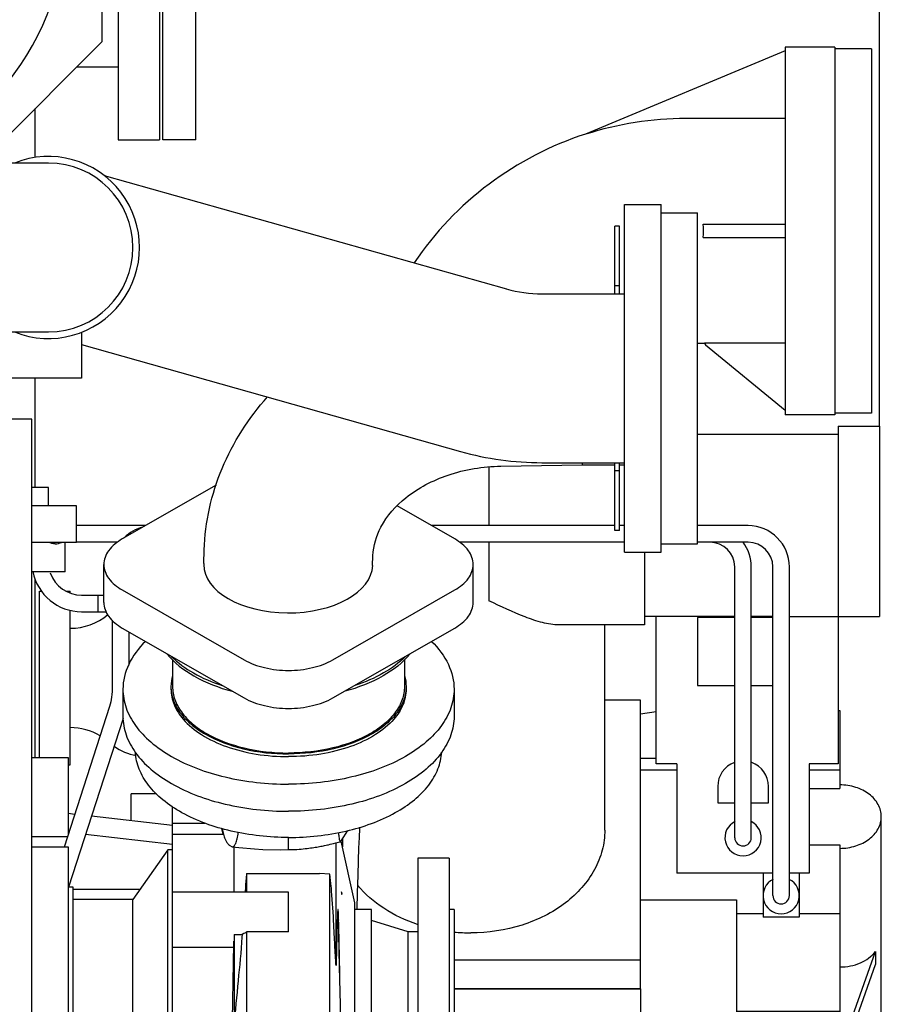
# Model space of a CAD drawing. Header units: millimetres. Extents: x 0 to 1189, y 0 to 841.
# Tile 56 of 85: x 1073 to 1099, y 263 to 292. Entities that reach past the tile are written whole.
import ezdxf
from ezdxf.enums import TextEntityAlignment as Align

# ---------------------------------------------------------------- set-up
doc = ezdxf.new("R2010")
doc.units = ezdxf.units.MM
doc.header["$LTSCALE"] = 65.395
doc.linetypes.add('PHANTOM', pattern=[0.8, 0.45, -0.05, 0.1, -0.05, 0.1, -0.05])
doc.layers.get('0').update_dxf_attribs({"linetype": 'CONTINUOUS'})
for name, color, linetype in [('1907_060000_TLKS_KGS_V_ABL517', 7, 'CONTINUOUS'), ('1907_061000_TLKS_KGS_V_ABL518', 7, 'CONTINUOUS'), ('1907_641000_07_SIMPLE1_T1_X_PBL563', 7, 'CONTINUOUS'), ('1907_641000_07_SIMPLE1_X_ABL562', 7, 'CONTINUOUS'), ('1907_644000_03_SIMPLE1_T1_X_PBL533', 7, 'CONTINUOUS'), ('1907_644000_03_SIMPLE1_T2_X_PBL577', 7, 'CONTINUOUS'), ('1907_644000_03_SIMPLE1_X_ABL532', 7, 'CONTINUOUS'), ('1907_765000_04_SIMPLE1_A_ABL581', 7, 'CONTINUOUS'), ('1907_765000_04_SIMPLE1_T1_A_PBL582', 7, 'CONTINUOUS'), ('1907_765000_04_SIMPLE1_T2_A_PBL583', 7, 'CONTINUOUS'), ('1907_833000_34_SIMPLE1_D#AF0_ABL488', 7, 'CONTINUOUS'), ('1907_833000_34_SIMPLE1_T3_D_PBL570', 7, 'CONTINUOUS'), ('1907_833000_34_SIMPLE1_T5_D_PBL579', 7, 'CONTINUOUS'), ('1907_833000_34_SIMPLE1_T6_D_PBL578', 7, 'CONTINUOUS'), ('1907_842000_17_SIMPLE1_H_ABL560', 7, 'CONTINUOUS'), ('1907_842000_17_SIMPLE1_T1_H_PBL561', 7, 'CONTINUOUS'), ('1907_842000_17_SIMPLE1_T2_H_PBL580', 7, 'CONTINUOUS'), ('1947_000000_TLKS_MARKETING_ABL472', 7, 'CONTINUOUS'), ('1947_030000_TLKS_V_ABL483', 7, 'CONTINUOUS'), ('1947_100000_TLKS_V_ABL494', 7, 'CONTINUOUS'), ('1947_151200_02_SIMPLE1_T1_X_PBL498', 7, 'CONTINUOUS'), ('1947_151200_02_SIMPLE1_X_ABL497', 7, 'CONTINUOUS'), ('1947_152000_03_SIMPLE1_T1_X_PBL496', 7, 'CONTINUOUS'), ('1947_152000_03_SIMPLE1_X_ABL495', 7, 'CONTINUOUS'), ('1947_200000_TLKS_V_ABL511', 7, 'CONTINUOUS'), ('1947_252000_04_SIMPLE1_C_ABL575', 7, 'CONTINUOUS'), ('1947_252000_04_SIMPLE1_T1_C_PBL576', 7, 'CONTINUOUS'), ('1947_800000_TLKS_V_ABL487', 7, 'CONTINUOUS'), ('top_7_VBL471', 7, 'CONTINUOUS')]:
    doc.layers.add(name, color=color, linetype=linetype)
doc.styles.get("Standard").update_dxf_attribs({"font": 'txt', "width": 0.6})
doc.dimstyles.new('DIMSTYLE_2', dxfattribs={"dimtxt": 3.5, "dimasz": 3.5, "dimexe": 1.8, "dimexo": 0, "dimgap": 0.875, "dimtad": 1, "dimdec": 0, "dimlfac": 20, "dimdsep": 46, "dimtxsty": 'Standard', "dimblk": '_FILLED', "dimblk1": '_FILLED', "dimblk2": '_FILLED', "dimcen": 0.09, "dimadec": 0, "dimazin": 0, "dimtp": 2, "dimtm": 2, "dimtfac": 1, "dimtdec": 0, "dimtofl": 0, "dimtmove": 0, "dimatfit": 3, "dimldrblk": '_FILLED', "dimfxl": 1, "dimtolj": 1, "dimarcsym": 0})

# ---------------------------------------------------------------- blocks, each defined once
blk = doc.blocks.new('_FILLED')
at = {"color": 0, "linetype": 'ByBlock'}
blk.add_solid([(0, 0), (-1, 0.1671), (-1, -0.1671)], dxfattribs=at)
blk = doc.blocks.new('*D34')
at = {"color": 2, "linetype": 'Continuous'}
for p, q in [((741.5, 290.65), (741.5, 325.9853)), ((1098.6, 280.1), (1098.6, 325.9853)), ((741.5, 324.1853), (920.05, 324.1853)), ((1098.6, 324.1853), (920.05, 324.1853))]:
    blk.add_line(p, q, dxfattribs=at)
at = {"color": 2, "linetype": 'Continuous', "xscale": 3.5, "yscale": 3.5, "zscale": 3.5, "rotation": 180}
blk.add_blockref('_FILLED', (741.5, 324.1853), dxfattribs=at)
at = {"color": 2, "linetype": 'Continuous', "xscale": 3.5, "yscale": 3.5, "zscale": 3.5}
blk.add_blockref('_FILLED', (1098.6, 324.1853), dxfattribs=at)
at = {"color": 2, "linetype": 'Continuous', "width": 0.636905}
blk.add_text('7142', height=3.5, dxfattribs=at).set_placement((920.05, 325.0603), align=Align.CENTER)
blk = doc.blocks.new('1907_833000_34_SIMPLE1_T3_D_PBL570', base_point=(1072.471, 280.786))
at = {"layer": '1907_833000_34_SIMPLE1_T3_D_PBL570', "color": 7, "linetype": 'Continuous'}
for p, q in [((1073.5, 288.05), (1062.724, 288.05)), ((1075.18, 287.676), (1087.327, 284.248)), ((1088.399, 284.1), (1090.9, 284.1)), ((1065.046, 282.95), (1062.724, 282.95)), ((1064.778, 282.95), (1064.778, 282)), ((1065.046, 282.95), (1065.113, 282.962)), ((1067, 282.962), (1065.113, 282.962)), ((1065.113, 282.962), (1065.113, 280)), ((1069.137, 283.017), (1069.137, 280)), ((1069.32, 282.95), (1073.5, 282.95)), ((1069.472, 282.95), (1069.472, 282)), ((1070.9, 282.95), (1070.9, 282)), ((1071.578, 282.95), (1071.578, 281.55)), ((1074.5, 282.938), (1074.5, 281.55)), ((1074.5, 282.568), (1085.942, 279.34)), ((1064.778, 282), (1063.75, 282)), ((1063.75, 282), (1063.75, 280.5)), ((1070.9, 282), (1069.472, 282)), ((1070.5, 282), (1070.5, 280.5)), ((1074.5, 281.55), (1071.578, 281.55)), ((1071.75, 281.55), (1071.75, 280.5)), ((1058.843, 280.563), (1058.341, 278.645)), ((1071.75, 280.5), (1071, 280.5)), ((1063.793, 280), (1070.457, 280)), ((1088.399, 279), (1090.9, 279))]:
    blk.add_line(p, q, dxfattribs=at)
for centre, radius, start, end in [((1073.5, 285.5), 2.75, 248.0955, 111.9045), ((1073.5, 285.5), 2.55, 270, 90), ((1088.399, 288.05), 3.95, 254.244, 270), ((1088.399, 288.05), 9.05, 254.244, 270)]:
    blk.add_arc(centre, radius, start, end, dxfattribs=at)
for points, knots in [([(1062.724, 288.05), (1061.773, 288.05), (1059.876, 287.787), (1057.289, 286.621), (1055.212, 284.767), (1054.322, 283.148), (1054.042, 282.302)], [0, 0, 0, 0, 0.257714, 0.511231, 0.758423, 1, 1, 1, 1]), ([(1062.724, 282.95), (1062.246, 282.95), (1061.318, 282.822), (1060.111, 282.28), (1059.249, 281.503), (1058.922, 280.866), (1058.843, 280.563)], [0, 0, 0, 0, 0.29563, 0.569977, 0.805964, 1, 1, 1, 1]), ([(1069.137, 283.017), (1068.782, 282.992), (1068.069, 282.967), (1067.356, 282.962), (1067, 282.962)], [0, 0, 0, 0, 0.49998, 1, 1, 1, 1]), ([(1069.319, 282.95), (1069.304, 282.95), (1069.238, 282.956), (1069.177, 282.987), (1069.137, 283.017)], [0, 0, 0, 0, 0.234347, 1, 1, 1, 1]), ([(1058.341, 278.645), (1058.199, 278.102), (1057.784, 277.04), (1056.821, 275.618), (1055.564, 274.413), (1054.576, 273.787), (1054.054, 273.521)], [0, 0, 0, 0, 0.245049, 0.492841, 0.744348, 1, 1, 1, 1])]:
    blk.add_open_spline(points, degree=3, knots=knots, dxfattribs=at)
blk = doc.blocks.new('1907_833000_34_SIMPLE1_T6_D_PBL578', base_point=(1083.036, 277.308))
at = {"layer": '1907_833000_34_SIMPLE1_T6_D_PBL578', "color": 7, "linetype": 'Continuous'}
for p, q in [((1090.749, 286.146), (1090.599, 286.146)), ((1090.599, 284.1), (1090.599, 286.146)), ((1090.749, 284.1), (1090.749, 286.146)), ((1090.749, 284.346), (1090.599, 284.346)), ((1090.599, 276.954), (1090.599, 279)), ((1090.749, 276.954), (1090.749, 279)), ((1087.161, 278.897), (1089.617, 278.933)), ((1089.617, 278.933), (1090.599, 278.933)), ((1090.749, 278.754), (1090.599, 278.754)), ((1090.749, 278.933), (1090.9, 278.933)), ((1078.564, 278.323), (1075.728, 276.697)), ((1085.769, 276.697), (1084.028, 277.696)), ((1090.749, 276.954), (1090.599, 276.954)), ((1078.189, 275.955), (1078.203, 276.366)), ((1083.29, 275.897), (1083.3, 276.191)), ((1075.172, 274.778), (1075.172, 275.926)), ((1078.189, 275.955), (1078.189, 275.926)), ((1086.326, 274.778), (1086.326, 275.926)), ((1075.728, 275.156), (1079.405, 273.047)), ((1082.092, 273.047), (1085.769, 275.156)), ((1075.728, 274.007), (1079.405, 271.898)), ((1082.092, 271.898), (1085.769, 274.007)), ((1077.249, 273.045), (1077.249, 272.24)), ((1084.249, 273.045), (1084.249, 272.24)), ((1075.749, 272.158), (1075.749, 271.339)), ((1077.199, 272.24), (1077.199, 272.158)), ((1084.299, 272.24), (1084.299, 272.158)), ((1085.749, 272.158), (1085.749, 271.339))]:
    blk.add_line(p, q, dxfattribs=at)
blk.add_ellipse((1080.74, 275.926), major_axis=(2.551, 0), ratio=0.573351, start_param=-3.141593, end_param=-0.019673, dxfattribs=at)
for points, knots in [([(1078.203, 276.366), (1078.232, 277.205), (1078.607, 278.9), (1079.546, 280.352), (1080.117, 280.987)], [0, 0, 0, 0, 0.496115, 1, 1, 1, 1]), ([(1089.614, 278.99), (1089.614, 278.981), (1089.615, 278.968), (1089.615, 278.949), (1089.617, 278.941), (1089.616, 278.933), (1089.617, 278.933)], [0, 0, 0, 0, 0.435808, 0.74811, 0.936135, 1, 1, 1, 1]), ([(1083.3, 276.191), (1083.31, 276.491), (1083.516, 277.174), (1084.322, 278.062), (1085.595, 278.72), (1086.622, 278.889), (1087.161, 278.897)], [0, 0, 0, 0, 0.175527, 0.401593, 0.684154, 1, 1, 1, 1]), ([(1075.728, 276.697), (1075.571, 276.607), (1075.359, 276.441), (1075.199, 276.148), (1075.172, 275.998), (1075.172, 275.926)], [0, 0, 0, 0, 0.548402, 0.782055, 1, 1, 1, 1]), ([(1086.326, 275.926), (1086.326, 275.998), (1086.299, 276.148), (1086.138, 276.441), (1085.926, 276.607), (1085.769, 276.697)], [0, 0, 0, 0, 0.217945, 0.451598, 1, 1, 1, 1]), ([(1075.172, 275.926), (1075.172, 275.854), (1075.199, 275.704), (1075.359, 275.411), (1075.571, 275.246), (1075.728, 275.156)], [0, 0, 0, 0, 0.217945, 0.451598, 1, 1, 1, 1]), ([(1085.769, 275.156), (1085.926, 275.246), (1086.138, 275.411), (1086.299, 275.704), (1086.326, 275.854), (1086.326, 275.926)], [0, 0, 0, 0, 0.548402, 0.782055, 1, 1, 1, 1]), ([(1075.172, 274.778), (1075.172, 274.706), (1075.199, 274.556), (1075.359, 274.263), (1075.571, 274.097), (1075.728, 274.007)], [0, 0, 0, 0, 0.217945, 0.451598, 1, 1, 1, 1]), ([(1085.769, 274.007), (1085.926, 274.097), (1086.138, 274.263), (1086.299, 274.556), (1086.326, 274.706), (1086.326, 274.778)], [0, 0, 0, 0, 0.548402, 0.782055, 1, 1, 1, 1]), ([(1076.43, 273.603), (1076.225, 273.401), (1075.884, 272.962), (1075.749, 272.414), (1075.749, 272.158)], [0, 0, 0, 0, 0.52875, 1, 1, 1, 1]), ([(1085.068, 273.603), (1085.273, 273.401), (1085.613, 272.962), (1085.749, 272.414), (1085.749, 272.158)], [0, 0, 0, 0, 0.52875, 1, 1, 1, 1]), ([(1077.078, 273.225), (1077.298, 272.953), (1077.924, 272.477), (1078.647, 272.204), (1079.049, 272.097)], [0, 0, 0, 0, 0.45635, 1, 1, 1, 1]), ([(1077.218, 273.15), (1077.411, 272.953), (1077.895, 272.6), (1078.442, 272.368), (1078.742, 272.27)], [0, 0, 0, 0, 0.466035, 1, 1, 1, 1]), ([(1079.405, 273.047), (1079.596, 272.937), (1080.04, 272.777), (1080.749, 272.701), (1081.458, 272.777), (1081.901, 272.937), (1082.092, 273.047)], [0, 0, 0, 0, 0.237124, 0.5, 0.762876, 1, 1, 1, 1]), ([(1084.42, 273.225), (1084.199, 272.953), (1083.574, 272.477), (1082.851, 272.204), (1082.448, 272.097)], [0, 0, 0, 0, 0.45635, 1, 1, 1, 1]), ([(1084.28, 273.15), (1084.087, 272.953), (1083.603, 272.6), (1083.055, 272.368), (1082.756, 272.27)], [0, 0, 0, 0, 0.466035, 1, 1, 1, 1]), ([(1075.749, 272.158), (1075.749, 271.969), (1075.819, 271.574), (1076.12, 271.025), (1076.596, 270.528), (1077.475, 269.928), (1078.882, 269.422), (1080.107, 269.29), (1080.749, 269.29)], [0, 0, 0, 0, 0.090458, 0.187436, 0.295431, 0.416316, 0.693127, 1, 1, 1, 1]), ([(1077.199, 272.24), (1077.199, 272.106), (1077.249, 271.825), (1077.463, 271.435), (1077.8, 271.082), (1078.424, 270.657), (1079.424, 270.298), (1080.293, 270.204), (1080.749, 270.204)], [0, 0, 0, 0, 0.090458, 0.187436, 0.295431, 0.416316, 0.693127, 1, 1, 1, 1]), ([(1077.199, 272.158), (1077.199, 272), (1077.269, 271.667), (1077.455, 271.385), (1077.568, 271.254)], [0, 0, 0, 0, 0.47711, 1, 1, 1, 1]), ([(1077.249, 272.24), (1077.249, 272.107), (1077.298, 271.831), (1077.509, 271.447), (1077.842, 271.099), (1078.457, 270.679), (1079.442, 270.325), (1080.299, 270.232), (1080.749, 270.232)], [0, 0, 0, 0, 0.090458, 0.187437, 0.295431, 0.416316, 0.693127, 1, 1, 1, 1]), ([(1084.299, 272.24), (1084.299, 272.106), (1084.249, 271.825), (1084.035, 271.435), (1083.697, 271.082), (1083.074, 270.657), (1082.074, 270.298), (1081.205, 270.204), (1080.749, 270.204)], [0, 0, 0, 0, 0.090458, 0.187436, 0.295431, 0.416316, 0.693127, 1, 1, 1, 1]), ([(1084.249, 272.24), (1084.249, 272.107), (1084.2, 271.831), (1083.989, 271.447), (1083.656, 271.099), (1083.041, 270.679), (1082.055, 270.325), (1081.198, 270.232), (1080.749, 270.232)], [0, 0, 0, 0, 0.090458, 0.187437, 0.295431, 0.416316, 0.693127, 1, 1, 1, 1]), ([(1085.749, 272.158), (1085.749, 271.969), (1085.678, 271.574), (1085.377, 271.025), (1084.901, 270.528), (1084.023, 269.928), (1082.615, 269.422), (1081.391, 269.29), (1080.749, 269.29)], [0, 0, 0, 0, 0.090458, 0.187436, 0.295431, 0.416316, 0.693127, 1, 1, 1, 1]), ([(1084.299, 272.158), (1084.299, 272), (1084.228, 271.667), (1084.043, 271.385), (1083.93, 271.254)], [0, 0, 0, 0, 0.47711, 1, 1, 1, 1]), ([(1079.405, 271.898), (1079.596, 271.789), (1080.04, 271.629), (1080.749, 271.553), (1081.458, 271.629), (1081.901, 271.789), (1082.092, 271.898)], [0, 0, 0, 0, 0.237124, 0.5, 0.762876, 1, 1, 1, 1]), ([(1075.749, 271.339), (1075.749, 271.15), (1075.819, 270.755), (1076.12, 270.206), (1076.596, 269.709), (1077.475, 269.109), (1078.882, 268.603), (1080.107, 268.471), (1080.749, 268.471)], [0, 0, 0, 0, 0.090458, 0.187436, 0.295431, 0.416316, 0.693127, 1, 1, 1, 1]), ([(1077.568, 271.254), (1077.726, 271.071), (1078.138, 270.74), (1078.896, 270.391), (1079.788, 270.171), (1080.423, 270.122), (1080.749, 270.122)], [0, 0, 0, 0, 0.208896, 0.450501, 0.718149, 1, 1, 1, 1]), ([(1085.749, 271.339), (1085.749, 271.15), (1085.678, 270.755), (1085.377, 270.206), (1084.901, 269.709), (1084.023, 269.109), (1082.615, 268.603), (1081.391, 268.471), (1080.749, 268.471)], [0, 0, 0, 0, 0.090458, 0.187436, 0.295431, 0.416316, 0.693127, 1, 1, 1, 1]), ([(1083.93, 271.254), (1083.772, 271.071), (1083.359, 270.74), (1082.601, 270.391), (1081.71, 270.171), (1081.074, 270.122), (1080.749, 270.122)], [0, 0, 0, 0, 0.208896, 0.450501, 0.718149, 1, 1, 1, 1])]:
    blk.add_open_spline(points, degree=3, knots=knots, dxfattribs=at)
for points in [[(1077.247, 272.574), (1077.216, 272.466), (1077.199, 272.352), (1077.199, 272.24)], [(1084.251, 272.574), (1084.282, 272.466), (1084.299, 272.352), (1084.299, 272.24)]]:
    blk.add_open_spline(points, degree=3, dxfattribs=at)
blk = doc.blocks.new('1907_833000_34_SIMPLE1_T5_D_PBL579', base_point=(1092, 281.55))
at = {"layer": '1907_833000_34_SIMPLE1_T5_D_PBL579', "color": 7, "linetype": 'Continuous'}
for p, q in [((1090.9, 286.8), (1092, 286.8)), ((1090.9, 276.3), (1090.9, 286.8)), ((1092, 276.3), (1092, 286.8)), ((1092, 286.55), (1093.1, 286.55)), ((1093.1, 276.55), (1093.1, 286.55)), ((1090.9, 276.3), (1092, 276.3)), ((1092, 276.55), (1093.1, 276.55))]:
    blk.add_line(p, q, dxfattribs=at)
blk = doc.blocks.new('1907_833000_34_SIMPLE1_D#AF0_ABL488', base_point=(935.062, 290.06))
at = {"layer": '1907_833000_34_SIMPLE1_T3_D_PBL570'}
blk.add_blockref('1907_833000_34_SIMPLE1_T3_D_PBL570', (1072.471, 280.786), dxfattribs=at)
at = {"layer": '1907_833000_34_SIMPLE1_T5_D_PBL579'}
blk.add_blockref('1907_833000_34_SIMPLE1_T5_D_PBL579', (1092, 281.55), dxfattribs=at)
at = {"layer": '1907_833000_34_SIMPLE1_T6_D_PBL578'}
blk.add_blockref('1907_833000_34_SIMPLE1_T6_D_PBL578', (1083.036, 277.308), dxfattribs=at)
blk = doc.blocks.new('1947_800000_TLKS_V_ABL487', base_point=(935.062, 290.06))
at = {"layer": '1907_833000_34_SIMPLE1_D#AF0_ABL488'}
blk.add_blockref('1907_833000_34_SIMPLE1_D#AF0_ABL488', (935.062, 290.06), dxfattribs=at)
blk = doc.blocks.new('1947_152000_03_SIMPLE1_T1_X_PBL496', base_point=(957.525, 250))
at = {"layer": '1947_152000_03_SIMPLE1_T1_X_PBL496', "color": 7, "linetype": 'Continuous'}
for p, q in [((1073.1, 288.219), (1073.1, 289.695)), ((1073.1, 278.25), (1073.1, 281.55)), ((1073.1, 270.086), (1073.1, 275.473))]:
    blk.add_line(p, q, dxfattribs=at)
blk = doc.blocks.new('1947_152000_03_SIMPLE1_X_ABL495', base_point=(957.525, 250))
at = {"layer": '1947_152000_03_SIMPLE1_T1_X_PBL496'}
blk.add_blockref('1947_152000_03_SIMPLE1_T1_X_PBL496', (957.525, 250), dxfattribs=at)
blk = doc.blocks.new('1947_151200_02_SIMPLE1_T1_X_PBL498', base_point=(957.525, 250))
at = {"layer": '1947_151200_02_SIMPLE1_T1_X_PBL498', "color": 8, "linetype": 'PHANTOM'}
for p, q in [((1073.1, 288.219), (1073.1, 289.695)), ((1073.1, 278.25), (1073.1, 281.55)), ((1073.1, 270.086), (1073.1, 275.473))]:
    blk.add_line(p, q, dxfattribs=at)
blk = doc.blocks.new('1947_151200_02_SIMPLE1_X_ABL497', base_point=(957.525, 250))
at = {"layer": '1947_151200_02_SIMPLE1_T1_X_PBL498'}
blk.add_blockref('1947_151200_02_SIMPLE1_T1_X_PBL498', (957.525, 250), dxfattribs=at)
blk = doc.blocks.new('1947_100000_TLKS_V_ABL494', base_point=(957.525, 250))
at = {"layer": '1947_151200_02_SIMPLE1_X_ABL497'}
blk.add_blockref('1947_151200_02_SIMPLE1_X_ABL497', (957.525, 250), dxfattribs=at)
at = {"layer": '1947_152000_03_SIMPLE1_X_ABL495'}
blk.add_blockref('1947_152000_03_SIMPLE1_X_ABL495', (957.525, 250), dxfattribs=at)
blk = doc.blocks.new('1947_252000_04_SIMPLE1_T1_C_PBL576', base_point=(1072.25, 254.682))
at = {"layer": '1947_252000_04_SIMPLE1_T1_C_PBL576', "color": 7, "linetype": 'Continuous'}
for p, q in [((1073, 280.315), (1071, 280.315)), ((1073, 229.05), (1073, 280.315))]:
    blk.add_line(p, q, dxfattribs=at)
blk = doc.blocks.new('1947_252000_04_SIMPLE1_C_ABL575', base_point=(1072.25, 254.682425))
at = {"layer": '1947_252000_04_SIMPLE1_T1_C_PBL576'}
blk.add_blockref('1947_252000_04_SIMPLE1_T1_C_PBL576', (1072.25, 254.682425), dxfattribs=at)
blk = doc.blocks.new('1947_200000_TLKS_V_ABL511', base_point=(954.875, 254.682))
at = {"layer": '1947_252000_04_SIMPLE1_C_ABL575'}
blk.add_blockref('1947_252000_04_SIMPLE1_C_ABL575', (1072.25, 254.682), dxfattribs=at)
blk = doc.blocks.new('1947_030000_TLKS_V_ABL483', base_point=(937.025, 250))
at = {"layer": '1947_100000_TLKS_V_ABL494'}
blk.add_blockref('1947_100000_TLKS_V_ABL494', (957.525, 250), dxfattribs=at)
at = {"layer": '1947_200000_TLKS_V_ABL511'}
blk.add_blockref('1947_200000_TLKS_V_ABL511', (954.875, 254.682), dxfattribs=at)
at = {"layer": '1947_800000_TLKS_V_ABL487'}
blk.add_blockref('1947_800000_TLKS_V_ABL487', (935.062, 290.06), dxfattribs=at)
blk = doc.blocks.new('1907_644000_03_SIMPLE1_T1_X_PBL533', base_point=(1079.187, 262.67))
at = {"layer": '1907_644000_03_SIMPLE1_T1_X_PBL533', "color": 7, "linetype": 'Continuous'}
for p, q in [((1077.25, 255.452), (1077.25, 268.6)), ((1077.25, 268.112), (1078.226, 268.112)), ((1078.773, 267.78), (1078.734, 267.95)), ((1078.75, 267.945), (1078.808, 267.697)), ((1077.25, 267.784), (1078.772, 267.784)), ((1078.788, 267.78), (1078.773, 267.78)), ((1080.75, 267.313), (1080.75, 267.681)), ((1082.384, 267.666), (1082.383, 267.656)), ((1082.384, 267.666), (1082.384, 267.666)), ((1074.1, 267.386), (1073, 267.386)), ((1074.1, 256.734), (1074.1, 267.386)), ((1078.977, 267.437), (1079.046, 267.403)), ((1079.105, 266.034), (1079.105, 267.396)), ((1082.009, 267.474), (1082.061, 267.486)), ((1082.061, 267.486), (1082.109, 267.498)), ((1082.109, 267.498), (1082.178, 267.515)), ((1082.178, 267.515), (1082.259, 267.536)), ((1082.186, 263.814), (1082.186, 267.517)), ((1082.333, 267.563), (1082.321, 267.552)), ((1082.754, 265.705), (1082.339, 267.572)), ((1077.1, 267.31), (1076.05, 265.81)), ((1077.25, 267.31), (1077.1, 267.31)), ((1077.1, 256.81), (1077.1, 267.31)), ((1079.483, 266.589), (1079.491, 266.596)), ((1079.491, 266.596), (1081.686, 266.589)), ((1079.491, 266.034), (1079.491, 266.596)), ((1081.996, 266.574), (1081.686, 266.589)), ((1081.997, 266.087), (1081.996, 266.574)), ((1074.25, 266.185), (1074.1, 266.185)), ((1074.25, 257.935), (1074.25, 266.185)), ((1080.75, 266.034), (1077.25, 266.034)), ((1079.439, 266.063), (1079.437, 266.034)), ((1080.75, 264.83), (1080.75, 266.034)), ((1081.997, 264.716), (1081.997, 266.087)), ((1082.343, 266.047), (1082.364, 265.985)), ((1082.36, 265.961), (1082.364, 265.985)), ((1076.05, 265.81), (1074.25, 265.81)), ((1076.05, 258.31), (1076.05, 265.81)), ((1082.754, 258.415), (1082.754, 265.705)), ((1083.25, 265.51), (1082.754, 265.51)), ((1083.25, 258.61), (1083.25, 265.51)), ((1084.364, 264.83), (1083.25, 265.175)), ((1079.105, 264.747), (1079.348, 264.747)), ((1079.105, 264.747), (1079.105, 261.973)), ((1079.348, 264.747), (1079.343, 264.673)), ((1079.403, 264.779), (1079.348, 264.747)), ((1079.49, 261.187), (1079.491, 264.721)), ((1079.491, 264.721), (1079.491, 264.834)), ((1080.75, 264.83), (1079.491, 264.834)), ((1082, 261.142), (1081.997, 264.716)), ((1082.292, 263.773), (1082.273, 264.763)), ((1084.65, 264.83), (1084.364, 264.83)), ((1084.364, 259.29), (1084.364, 264.83)), ((1079.105, 264.554), (1079.1, 264.549)), ((1082.279, 264.514), (1082.279, 264.522)), ((1082.28, 264.485), (1082.279, 264.514)), ((1079.096, 264.36), (1077.25, 264.36)), ((1082.316, 262.641), (1082.292, 263.773)), ((1079.49, 261.187), (1080.75, 261.192)), ((1080.75, 260.163), (1080.75, 261.192)), ((1082, 260.209), (1082, 261.142)), ((1082.005, 255.09), (1082, 260.209)), ((1079.032, 260.012), (1079.023, 260.011)), ((1079.488, 255.083), (1079.49, 260.167)), ((1080.75, 260.163), (1079.49, 260.167)), ((1079.019, 259.768), (1077.25, 259.768)), ((1084.364, 259.29), (1083.25, 258.945)), ((1084.65, 259.29), (1084.364, 259.29)), ((1083.25, 258.61), (1082.754, 258.61)), ((1076.05, 258.31), (1074.25, 258.31)), ((1077.1, 256.81), (1076.05, 258.31)), ((1082.754, 258.415), (1082.438, 256.994)), ((1074.25, 257.935), (1074.1, 257.935)), ((1074.1, 256.734), (1073, 256.734)), ((1077.25, 256.81), (1077.1, 256.81)), ((1079.119, 256.25), (1077.25, 256.25)), ((1078.937, 256.06), (1077.25, 256.06)), ((1078.973, 255.452), (1077.25, 255.452)), ((1078.913, 255.715), (1078.887, 255.703)), ((1078.889, 255.69), (1078.891, 255.679)), ((1079.488, 255.083), (1082.005, 255.09))]:
    blk.add_line(p, q, dxfattribs=at)
for points in [[(1082.82, 265.51), (1082.833, 266.015), (1082.849, 266.537), (1082.863, 266.982), (1082.876, 267.36), (1082.888, 267.68), (1082.9, 267.951), (1082.902, 267.993)], [(1082.333, 267.563), (1082.403, 267.668), (1082.491, 267.809), (1082.539, 267.892)], [(1079.046, 267.403), (1079.248, 267.38), (1079.717, 267.335), (1079.969, 267.319), (1080.493, 267.308), (1080.75, 267.313)], [(1080.75, 267.313), (1080.782, 267.314), (1080.86, 267.316), (1080.933, 267.319), (1081.003, 267.322), (1081.07, 267.327), (1081.134, 267.332), (1081.195, 267.337), (1081.253, 267.343), (1081.309, 267.35), (1081.362, 267.356), (1081.414, 267.363), (1081.463, 267.37), (1081.511, 267.377), (1081.557, 267.384), (1081.601, 267.391), (1081.644, 267.399), (1081.685, 267.406), (1081.725, 267.414), (1081.764, 267.421), (1081.802, 267.429), (1081.838, 267.436), (1081.89, 267.447)], [(1081.89, 267.447), (1081.923, 267.455), (1081.953, 267.461), (1082.009, 267.474)], [(1082.259, 267.536), (1082.321, 267.552), (1082.321, 267.552)], [(1082.344, 261.182), (1082.331, 261.9), (1082.316, 262.641)], [(1082.362, 260.322), (1082.356, 260.621), (1082.35, 260.912), (1082.344, 261.182)], [(1082.493, 255.854), (1082.489, 255.894), (1082.484, 255.951), (1082.479, 256.026), (1082.473, 256.12), (1082.467, 256.232), (1082.461, 256.364), (1082.455, 256.516), (1082.448, 256.691), (1082.441, 256.89), (1082.434, 257.117), (1082.427, 257.374), (1082.419, 257.665), (1082.411, 257.995), (1082.402, 258.365), (1082.393, 258.779), (1082.383, 259.24), (1082.373, 259.756), (1082.362, 260.322)], [(1082.005, 255.09), (1082.132, 255.123), (1082.252, 255.185), (1082.347, 255.262), (1082.415, 255.343), (1082.459, 255.415), (1082.487, 255.477), (1082.506, 255.531), (1082.517, 255.574), (1082.525, 255.611), (1082.531, 255.646), (1082.536, 255.68), (1082.541, 255.717), (1082.545, 255.758), (1082.549, 255.803), (1082.554, 255.855), (1082.558, 255.914), (1082.563, 255.98), (1082.567, 256.054), (1082.572, 256.136), (1082.577, 256.226), (1082.582, 256.325), (1082.587, 256.434), (1082.592, 256.553), (1082.597, 256.682), (1082.603, 256.823), (1082.608, 256.976), (1082.614, 257.144), (1082.62, 257.326), (1082.626, 257.527), (1082.637, 257.886)], [(1082.496, 255.822), (1082.495, 255.829), (1082.493, 255.854)], [(1078.891, 255.679), (1078.895, 255.654), (1078.901, 255.625), (1078.912, 255.587), (1078.931, 255.535), (1078.961, 255.471), (1079.006, 255.399), (1079.068, 255.324), (1079.148, 255.249), (1079.246, 255.18), (1079.361, 255.122), (1079.488, 255.083)]]:
    blk.add_lwpolyline(points, dxfattribs=at)
for centre, radius, start, end in [((952.137, 261.84), 130.169, 1.28672, 1.47212), ((991.164, 262.723), 91.133, 1.13166, 1.28323), ((622.844, 255.381), 459.526, 1.01251, 1.1352), ((1079.252, 261.705), 0.316, 229.5201, 242.4251)]:
    blk.add_arc(centre, radius, start, end, dxfattribs=at)
for points, knots in [([(1080.75, 267.681), (1080.167, 267.681), (1079.054, 267.799), (1077.77, 268.25), (1076.959, 268.785), (1076.512, 269.23), (1076.218, 269.723), (1076.136, 270.08), (1076.127, 270.253)], [0, 0, 0, 0, 0.305341, 0.581849, 0.703174, 0.811873, 0.909486, 1, 1, 1, 1]), ([(1080.75, 267.681), (1081.333, 267.681), (1082.448, 267.799), (1083.733, 268.251), (1084.544, 268.787), (1084.99, 269.233), (1085.283, 269.726), (1085.364, 270.084), (1085.373, 270.257)], [0, 0, 0, 0, 0.305416, 0.58194, 0.703244, 0.81191, 0.909491, 1, 1, 1, 1]), ([(1078.808, 267.697), (1078.813, 267.681), (1078.841, 267.61), (1078.879, 267.544), (1078.912, 267.495)], [0, 0, 0, 0, 0.22196, 1, 1, 1, 1]), ([(1079.046, 267.403), (1079.066, 267.401), (1079.103, 267.416), (1079.133, 267.459), (1079.168, 267.53), (1079.202, 267.656), (1079.222, 267.767), (1079.232, 267.831)], [0, 0, 0, 0, 0.126286, 0.209423, 0.31513, 0.603968, 1, 1, 1, 1]), ([(1082.321, 267.552), (1082.314, 267.55), (1082.295, 267.578), (1082.29, 267.626), (1082.276, 267.715), (1082.271, 267.784), (1082.268, 267.824)], [0, 0, 0, 0, 0.075704, 0.260717, 0.56931, 1, 1, 1, 1]), ([(1082.383, 267.656), (1082.383, 267.645), (1082.38, 267.559), (1082.379, 267.473), (1082.379, 267.398)], [0, 0, 0, 0, 0.130657, 1, 1, 1, 1]), ([(1078.912, 267.495), (1078.919, 267.487), (1078.932, 267.47), (1078.957, 267.454), (1078.971, 267.442), (1078.977, 267.437)], [0, 0, 0, 0, 0.374093, 0.734694, 1, 1, 1, 1]), ([(1079.483, 266.589), (1079.479, 266.547), (1079.464, 266.372), (1079.449, 266.196), (1079.439, 266.063)], [0, 0, 0, 0, 0.239491, 1, 1, 1, 1]), ([(1082.051, 266.063), (1082.047, 266.107), (1082.032, 266.278), (1082.013, 266.448), (1081.996, 266.574)], [0, 0, 0, 0, 0.259725, 1, 1, 1, 1]), ([(1082.135, 264.673), (1082.129, 264.796), (1082.105, 265.259), (1082.08, 265.723), (1082.051, 266.063)], [0, 0, 0, 0, 0.265363, 1, 1, 1, 1]), ([(1082.343, 266.047), (1082.344, 266.028), (1082.347, 266.001), (1082.352, 265.968), (1082.36, 265.961)], [0, 0, 0, 0, 0.622259, 1, 1, 1, 1]), ([(1082.264, 265.185), (1082.262, 265.241), (1082.26, 265.326), (1082.256, 265.418), (1082.252, 265.462), (1082.251, 265.481), (1082.248, 265.496), (1082.248, 265.504), (1082.243, 265.509), (1082.241, 265.501), (1082.24, 265.494), (1082.237, 265.476), (1082.234, 265.441), (1082.229, 265.363), (1082.221, 265.196), (1082.213, 264.944), (1082.208, 264.739), (1082.206, 264.633)], [0, 0, 0, 0, 0.14042, 0.212541, 0.231213, 0.250355, 0.26042, 0.268212, 0.27071, 0.273644, 0.282708, 0.293667, 0.318076, 0.371568, 0.487167, 0.736062, 1, 1, 1, 1]), ([(1079.343, 264.673), (1079.313, 264.233), (1079.223, 263.334), (1079.139, 262.434), (1079.105, 261.973)], [0, 0, 0, 0, 0.488041, 1, 1, 1, 1]), ([(1082.186, 263.814), (1082.181, 263.887), (1082.163, 264.173), (1082.146, 264.46), (1082.135, 264.673)], [0, 0, 0, 0, 0.255062, 1, 1, 1, 1]), ([(1079.047, 261.465), (1079.051, 261.726), (1079.068, 262.754), (1079.086, 263.782), (1079.1, 264.549)], [0, 0, 0, 0, 0.253894, 1, 1, 1, 1]), ([(1082.206, 264.633), (1082.204, 264.567), (1082.198, 264.294), (1082.191, 264.02), (1082.186, 263.814)], [0, 0, 0, 0, 0.243579, 1, 1, 1, 1]), ([(1079.106, 261.425), (1079.137, 261.409), (1079.268, 261.335), (1079.393, 261.251), (1079.49, 261.187)], [0, 0, 0, 0, 0.228742, 1, 1, 1, 1]), ([(1078.969, 257.102), (1078.974, 257.308), (1078.995, 258.278), (1079.011, 259.248), (1079.023, 260.011)], [0, 0, 0, 0, 0.213203, 1, 1, 1, 1]), ([(1079.49, 260.167), (1079.408, 260.13), (1079.261, 260.066), (1079.104, 260.017), (1079.032, 260.012)], [0, 0, 0, 0, 0.553656, 1, 1, 1, 1]), ([(1078.969, 257.102), (1078.986, 257.047), (1079.029, 256.942), (1079.104, 256.793), (1079.18, 256.653), (1079.244, 256.526), (1079.283, 256.413), (1079.265, 256.312), (1079.197, 256.259), (1079.145, 256.25), (1079.119, 256.25)], [0, 0, 0, 0, 0.169425, 0.336866, 0.496588, 0.641313, 0.759516, 0.847089, 0.923312, 1, 1, 1, 1]), ([(1078.901, 255.661), (1078.904, 255.663), (1078.907, 255.679), (1078.913, 255.706), (1078.918, 255.753), (1078.923, 255.817), (1078.928, 255.898), (1078.936, 256.041), (1078.941, 256.158), (1078.944, 256.241)], [0, 0, 0, 0, 0.021655, 0.071939, 0.151823, 0.261527, 0.401201, 0.570957, 1, 1, 1, 1]), ([(1078.891, 255.68), (1078.892, 255.677), (1078.893, 255.672), (1078.897, 255.659), (1078.901, 255.661)], [0, 0, 0, 0, 0.439902, 1, 1, 1, 1])]:
    blk.add_open_spline(points, degree=3, knots=knots, dxfattribs=at)
for points in [[(1079.491, 264.834), (1079.462, 264.814), (1079.433, 264.796), (1079.403, 264.779)], [(1078.887, 255.703), (1078.889, 255.696), (1078.89, 255.688), (1078.891, 255.68)]]:
    blk.add_open_spline(points, degree=3, dxfattribs=at)
blk = doc.blocks.new('1907_644000_03_SIMPLE1_T2_X_PBL577', base_point=(1085.2, 262.06))
at = {"layer": '1907_644000_03_SIMPLE1_T2_X_PBL577', "color": 7, "linetype": 'Continuous'}
for p, q in [((1085.6, 267.06), (1084.65, 267.06)), ((1084.65, 267.06), (1084.65, 257.06)), ((1085.6, 267.06), (1085.6, 257.06)), ((1085.75, 265.51), (1085.6, 265.51)), ((1085.75, 265.51), (1085.75, 258.61)), ((1085.75, 258.61), (1085.6, 258.61)), ((1085.6, 257.06), (1084.65, 257.06))]:
    blk.add_line(p, q, dxfattribs=at)
blk = doc.blocks.new('1907_644000_03_SIMPLE1_X_ABL532', base_point=(1079.375, 262.67))
at = {"layer": '1907_644000_03_SIMPLE1_T1_X_PBL533'}
blk.add_blockref('1907_644000_03_SIMPLE1_T1_X_PBL533', (1079.187, 262.67), dxfattribs=at)
at = {"layer": '1907_644000_03_SIMPLE1_T2_X_PBL577'}
blk.add_blockref('1907_644000_03_SIMPLE1_T2_X_PBL577', (1085.2, 262.06), dxfattribs=at)
blk = doc.blocks.new('1907_842000_17_SIMPLE1_T1_H_PBL561', base_point=(1085.8, 277.33))
at = {"layer": '1907_842000_17_SIMPLE1_T1_H_PBL561', "color": 7, "linetype": 'Continuous'}
for p, q in [((1095.75, 291.444), (1089.717, 288.925)), ((1097.25, 291.55), (1095.75, 291.55)), ((1095.75, 291.55), (1095.75, 280.45)), ((1097.25, 291.55), (1097.25, 280.45)), ((1095.75, 289.394), (1092.75, 289.394)), ((1089.717, 288.925), (1089.721, 288.919)), ((1093.273, 286.2), (1095.75, 286.2)), ((1093.273, 285.8), (1095.75, 285.8)), ((1093.31, 282.6), (1093.1, 282.6)), ((1095.75, 282.606), (1093.307, 282.606)), ((1093.307, 282.606), (1093.336, 282.555)), ((1093.336, 282.555), (1095.75, 280.586)), ((1097.25, 280.45), (1095.75, 280.45)), ((1097.35, 279.85), (1093.1, 279.85)), ((1097.35, 280.1), (1098.6, 280.1)), ((1097.35, 280.1), (1097.35, 269.9)), ((1098.6, 280.1), (1098.6, 274.35)), ((1086.8, 278.875), (1086.8, 277.1)), ((1073.5, 278.25), (1073, 278.25)), ((1073.5, 277.694), (1073.5, 278.25)), ((1074.35, 277.694), (1073, 277.694)), ((1074.35, 276.594), (1074.35, 277.694)), ((1076.431, 277.1), (1074.35, 277.1)), ((1090.599, 277.1), (1085.066, 277.1)), ((1090.9, 277.1), (1090.749, 277.1)), ((1094.625, 277.1), (1093.1, 277.1)), ((1074.35, 276.594), (1073, 276.594)), ((1074, 275.7), (1074, 276.594)), ((1075.587, 276.6), (1074.35, 276.6)), ((1090.9, 276.6), (1085.911, 276.6)), ((1086.8, 276.6), (1086.8, 275.1)), ((1094.625, 276.6), (1093.1, 276.6)), ((1091.5, 276.3), (1091.5, 274.1)), ((1074, 275.7), (1073, 275.7)), ((1094.225, 267.675), (1094.225, 275.85)), ((1094.725, 267.675), (1094.725, 275.85)), ((1095.375, 265.925), (1095.375, 275.85)), ((1095.875, 265.925), (1095.875, 275.85)), ((1073.225, 275.125), (1073.285, 275.125)), ((1073.225, 270.086), (1073.225, 275.125)), ((1074.023, 275.125), (1074.16, 275.125)), ((1074.16, 275.063), (1074.16, 275.125)), ((1086.8, 275.1), (1086.8, 274.829)), ((1074.5, 275), (1075.172, 275)), ((1075, 274.5), (1075, 275)), ((1074.16, 269.875), (1074.16, 274.543)), ((1074.5, 274.5), (1075.235, 274.5)), ((1075.425, 274.243), (1075.425, 272.264)), ((1094.225, 274.35), (1091.5, 274.35)), ((1091.85, 269.9), (1091.85, 274.35)), ((1094.225, 274.325), (1093.1, 274.325)), ((1093.1, 274.325), (1093.1, 272.275)), ((1095.375, 274.35), (1094.725, 274.35)), ((1095.375, 274.325), (1094.725, 274.325)), ((1095.875, 274.35), (1098.6, 274.35)), ((1075.925, 273.895), (1075.925, 272.883)), ((1091.5, 274.1), (1088.915, 274.1)), ((1090.3, 267.903), (1090.3, 274.1)), ((1093.1, 272.275), (1094.225, 272.275)), ((1094.725, 272.275), (1095.375, 272.275)), ((1091.375, 271.829), (1090.3, 271.829)), ((1091.375, 263.11), (1091.375, 271.829)), ((1075.342, 271.634), (1073.969, 267.386)), ((1075.751, 271.272), (1074.106, 266.185)), ((1091.375, 271.416), (1091.85, 271.488)), ((1074.1, 269.875), (1074.16, 269.875)), ((1092.475, 269.9), (1091.85, 269.9)), ((1092.475, 269.9), (1092.475, 266.6)), ((1097.35, 269.9), (1096.475, 269.9)), ((1096.475, 269.9), (1096.475, 266.6)), ((1093.71, 269.225), (1093.71, 268.725)), ((1095.24, 268.725), (1095.24, 269.225)), ((1093.71, 268.725), (1094.225, 268.725)), ((1094.725, 268.725), (1095.24, 268.725)), ((1095.375, 266.6), (1092.475, 266.6)), ((1095.078, 266.6), (1095.078, 265.275)), ((1096.475, 266.6), (1095.875, 266.6)), ((1096.172, 266.6), (1096.172, 265.275)), ((1096.172, 265.275), (1095.078, 265.275)), ((1091.375, 263.977), (1085.75, 263.977)), ((1091.375, 263.11), (1085.75, 263.11))]:
    blk.add_line(p, q, dxfattribs=at)
for centre, radius, start, end in [((1092.75, 279.5), 9.894, 90, 107.8282), ((1092.75, 279.5), 9.9, 107.8345, 145.9919), ((1076.675, 275.85), 1.25, 105.076, 135.1356), ((1094.625, 275.85), 1.25, 0, 90), ((1093.475, 275.85), 0.75, 0, 90), ((1093.475, 275.85), 1.25, 0, 36.9213), ((1094.625, 275.85), 0.75, 0, 90), ((1074.5, 276), 1.5, 191.0433, 270), ((1074.5, 276), 1, 199.2187, 270), ((1074.16, 275.75), 1.75, 270, 310.1948), ((1074.16, 269.25), 1.75, 59.1259, 90), ((1076.475, 271.875), 1.75, 235.3296, 259.1584), ((1094.475, 269.225), 0.765, 110.0005, 180), ((1094.475, 269.225), 0.765, 0, 69.9995), ((1094.475, 267.675), 0.548, 116.3252, 63.6748), ((1094.475, 267.675), 0.25, 180, 360), ((1095.625, 265.925), 0.547, 116.3778, 63.6222), ((1095.625, 265.925), 0.25, 180, 360), ((1086.25, 270.076), 5.275, 264.5598, 270.0007)]:
    blk.add_arc(centre, radius, start, end, dxfattribs=at)
blk.add_ellipse((1089.112, 286), major_axis=(4.169, 0), ratio=0.815522, start_param=-0.058858, end_param=0.058858, dxfattribs=at)
for points in [[(1073.7, 276.551), (1073.633, 276.551), (1073.565, 276.566), (1073.504, 276.594)], [(1073.7, 276.551), (1073.767, 276.551), (1073.835, 276.566), (1073.896, 276.594)]]:
    blk.add_open_spline(points, degree=3, dxfattribs=at)
for points, knots in [([(1088.915, 274.1), (1088.749, 274.1), (1088.399, 274.162), (1087.689, 274.404), (1087.159, 274.654), (1086.8, 274.829)], [0, 0, 0, 0, 0.22142, 0.46712, 1, 1, 1, 1]), ([(1075.425, 272.264), (1075.425, 272.148), (1075.412, 271.936), (1075.372, 271.726), (1075.342, 271.634)], [0, 0, 0, 0, 0.546357, 1, 1, 1, 1]), ([(1090.3, 267.903), (1090.3, 267.7), (1090.246, 267.286), (1089.924, 266.483), (1089.127, 265.607), (1087.794, 264.952), (1086.773, 264.801), (1086.25, 264.801)], [0, 0, 0, 0, 0.10867, 0.22014, 0.457977, 0.720822, 1, 1, 1, 1]), ([(1084.647, 265.054), (1084.289, 265.173), (1083.62, 265.484), (1083.058, 265.967), (1082.834, 266.237)], [0, 0, 0, 0, 0.518196, 1, 1, 1, 1])]:
    blk.add_open_spline(points, degree=3, knots=knots, dxfattribs=at)
blk = doc.blocks.new('1907_842000_17_SIMPLE1_T2_H_PBL580', base_point=(1097.8, 286))
at = {"layer": '1907_842000_17_SIMPLE1_T2_H_PBL580', "color": 7, "linetype": 'Continuous'}
for p, q in [((1098.35, 291.5), (1097.25, 291.5)), ((1098.35, 291.5), (1098.35, 280.5)), ((1098.35, 280.5), (1097.25, 280.5))]:
    blk.add_line(p, q, dxfattribs=at)
blk = doc.blocks.new('1907_842000_17_SIMPLE1_H_ABL560', base_point=(1097.8, 286))
at = {"layer": '1907_842000_17_SIMPLE1_T1_H_PBL561'}
blk.add_blockref('1907_842000_17_SIMPLE1_T1_H_PBL561', (1085.8, 277.33), dxfattribs=at)
at = {"layer": '1907_842000_17_SIMPLE1_T2_H_PBL580'}
blk.add_blockref('1907_842000_17_SIMPLE1_T2_H_PBL580', (1097.8, 286), dxfattribs=at)
blk = doc.blocks.new('1907_641000_07_SIMPLE1_T1_X_PBL563', base_point=(1085.825, 261.24))
at = {"layer": '1907_641000_07_SIMPLE1_T1_X_PBL563', "color": 7, "linetype": 'Continuous'}
for p, q in [((1097.35, 271.515), (1097.4, 271.515)), ((1097.4, 271.515), (1097.4, 269.165)), ((1074.1, 270.086), (1073, 270.086)), ((1074.1, 267.792), (1074.1, 270.087)), ((1091.375, 270.072), (1091.85, 270.072)), ((1091.375, 269.726), (1092.475, 269.726)), ((1096.475, 269.726), (1097.4, 269.726)), ((1096.475, 269.165), (1097.4, 269.165)), ((1076.766, 268.997), (1076, 268.997)), ((1076, 268.185), (1076, 268.997)), ((1074.29, 268.379), (1074.1, 268.401)), ((1077.25, 268.044), (1074.797, 268.322)), ((1098.65, 260.757), (1098.65, 268.31)), ((1074.072, 267.705), (1073, 267.705)), ((1074.111, 267.825), (1074.1, 267.826)), ((1077.25, 267.469), (1074.618, 267.768)), ((1096.475, 267.455), (1097.4, 267.455)), ((1097.4, 267.455), (1097.4, 257.552)), ((1076.26, 266.111), (1074.25, 266.111)), ((1091.375, 265.797), (1094.275, 265.797)), ((1094.275, 265.797), (1094.275, 257.552)), ((1094.275, 265.384), (1095.078, 265.384)), ((1096.172, 265.384), (1097.4, 265.384)), ((1097.403, 261.212), (1098.475, 264.232)), ((1098.475, 264.237), (1098.475, 263.847)), ((1097.403, 260.826), (1098.475, 263.847)), ((1097.403, 260.826), (1097.403, 263.769)), ((1085.75, 263.108), (1091.375, 263.108)), ((1091.375, 263.11), (1091.375, 261.822)), ((1094.275, 262.437), (1097.4, 262.437)), ((1085.75, 261.822), (1091.375, 261.822)), ((1094.275, 259.408), (1097.4, 259.408)), ((1083.411, 258.995), (1084.65, 258.995)), ((1085.75, 258.995), (1094.275, 258.995)), ((1091.375, 258.995), (1091.375, 253.827)), ((1094.275, 258.453), (1097.4, 258.453)), ((1075.625, 258.31), (1074.1, 257.765)), ((1074.275, 258.31), (1074.25, 258.301)), ((1094.275, 257.552), (1097.4, 257.552)), ((1091.75, 257.215), (1091.375, 257.241)), ((1091.75, 255.715), (1091.75, 257.215)), ((1074.1, 255.303), (1074.1, 256.734)), ((1082.6, 256.749), (1091.375, 256.749)), ((1082.54, 255.716), (1091.375, 255.716)), ((1091.75, 255.715), (1091.375, 255.689)), ((1074.1, 255.303), (1073.5, 255.303)), ((1081.125, 255.087), (1081.125, 253.827)), ((1081.125, 253.827), (1091.375, 253.827)), ((1085.5, 250.965), (1085.399, 252.403)), ((1087, 250.965), (1087.101, 252.403)), ((1085.5, 250.965), (1087, 250.965))]:
    blk.add_line(p, q, dxfattribs=at)
for centre, radius, start, end in [((1097.728, 264.816), 0.945, 321.9895, 322.2045), ((1086.25, 256.465), 6.25, 192.7923, 23.9222), ((1086.25, 256.465), 4.15, 219.5571, 320.4429)]:
    blk.add_arc(centre, radius, start, end, dxfattribs=at)
for points, knots in [([(1098.65, 268.31), (1098.65, 268.436), (1098.577, 268.703), (1098.288, 269.018), (1097.877, 269.221), (1097.561, 269.267), (1097.4, 269.267)], [0, 0, 0, 0, 0.218807, 0.457051, 0.720345, 1, 1, 1, 1]), ([(1097.4, 267.352), (1097.561, 267.352), (1097.877, 267.399), (1098.288, 267.602), (1098.577, 267.917), (1098.65, 268.184), (1098.65, 268.31)], [0, 0, 0, 0, 0.279655, 0.542949, 0.781193, 1, 1, 1, 1]), ([(1097.403, 263.769), (1097.612, 263.769), (1098.015, 263.845), (1098.356, 264.085), (1098.472, 264.234)], [0, 0, 0, 0, 0.52472, 1, 1, 1, 1]), ([(1097.4, 259.8), (1097.561, 259.8), (1097.877, 259.846), (1098.288, 260.049), (1098.577, 260.364), (1098.65, 260.631), (1098.65, 260.757)], [0, 0, 0, 0, 0.279655, 0.542949, 0.781193, 1, 1, 1, 1])]:
    blk.add_open_spline(points, degree=3, knots=knots, dxfattribs=at)
blk = doc.blocks.new('1907_641000_07_SIMPLE1_X_ABL562', base_point=(1085.825, 261.24))
at = {"layer": '1907_641000_07_SIMPLE1_T1_X_PBL563'}
blk.add_blockref('1907_641000_07_SIMPLE1_T1_X_PBL563', (1085.825, 261.24), dxfattribs=at)
blk = doc.blocks.new('1907_765000_04_SIMPLE1_T1_A_PBL582', base_point=(1065.062, 292.637))
at = {"layer": '1907_765000_04_SIMPLE1_T1_A_PBL582', "color": 7, "linetype": 'Continuous'}
for p, q in [((1062.22, 304.625), (1056.875, 299.28)), ((1069.78, 304.625), (1062.22, 304.625)), ((1075.125, 299.28), (1069.78, 304.625)), ((1056.875, 299.28), (1056.875, 287.449)), ((1075.125, 291.72), (1075.125, 299.28)), ((1075.6, 298.75), (1076.85, 298.75)), ((1075.6, 298.75), (1075.6, 288.75)), ((1076.85, 298.75), (1076.85, 288.75)), ((1075.6, 296.55), (1075.125, 296.55)), ((1062.266, 296.4), (1059.25, 296.4)), ((1072.75, 296.4), (1069.734, 296.4)), ((1056.875, 295.75), (1056.425, 295.75)), ((1056.425, 295.75), (1056.425, 287.655)), ((1056.425, 295.075), (1053.275, 295.075)), ((1053.275, 293.744), (1053.275, 295.075)), ((1059.25, 294.6), (1062.266, 294.6)), ((1069.734, 294.6), (1072.75, 294.6)), ((1071.455, 288.05), (1075.125, 291.72)), ((1075.6, 290.95), (1074.355, 290.95)), ((1056.425, 290.8), (1054.05, 290.8)), ((1075.6, 288.75), (1076.85, 288.75)), ((1060.2, 288.395), (1060.746, 287.849)), ((1059.375, 287.482), (1059.375, 288.015)), ((1056.875, 287.655), (1056.075, 287.655)), ((1056.075, 285.469), (1056.075, 287.655)), ((1059.939, 287.655), (1059.375, 287.655)), ((1056.875, 287.449), (1059.291, 287.449)), ((1056.075, 286.491), (1057.361, 286.491)), ((1056.075, 286.369), (1057.171, 286.369)), ((1062, 282.895), (1062, 281.9)), ((1063.481, 282.788), (1063.448, 282.95)), ((1070, 282), (1070, 282.95)), ((1064.778, 282.788), (1063.481, 282.788)), ((1059.465, 281.65), (1063.75, 281.65)), ((1062, 281.9), (1061.75, 281.9)), ((1061.75, 281.9), (1061.75, 281.65)), ((1063.75, 280.65), (1058.873, 280.65))]:
    blk.add_line(p, q, dxfattribs=at)
for radius in [1.556, 1.365]:
    blk.add_circle((1066, 295.5), radius, dxfattribs=at)
for centre, radius, start, end in [((1066, 295.5), 8.029, 291.3058, 248.694), ((1059.25, 295.5), 0.9, 90, 270), ((1066, 295.5), 3.841, 166.4476, 193.5524), ((1066, 295.5), 3.841, 346.4476, 13.5524), ((1072.75, 295.5), 0.9, 270, 90), ((1059.875, 288.015), 0.5, 49.424, 180), ((1348.985, 200.416), 297.15, 163.90645, 164.13463)]:
    blk.add_arc(centre, radius, start, end, dxfattribs=at)
blk = doc.blocks.new('1907_765000_04_SIMPLE1_T2_A_PBL583', base_point=(1077.45, 293.75))
at = {"layer": '1907_765000_04_SIMPLE1_T2_A_PBL583', "color": 7, "linetype": 'Continuous'}
for p, q in [((1077.95, 298.75), (1076.95, 298.75)), ((1076.95, 288.75), (1076.95, 298.75)), ((1077.95, 288.75), (1077.95, 298.75)), ((1077.95, 288.75), (1076.95, 288.75))]:
    blk.add_line(p, q, dxfattribs=at)
blk = doc.blocks.new('1907_765000_04_SIMPLE1_A_ABL581', base_point=(1065.6125, 292.6375))
at = {"layer": '1907_765000_04_SIMPLE1_T1_A_PBL582'}
blk.add_blockref('1907_765000_04_SIMPLE1_T1_A_PBL582', (1065.0625, 292.6375), dxfattribs=at)
at = {"layer": '1907_765000_04_SIMPLE1_T2_A_PBL583'}
blk.add_blockref('1907_765000_04_SIMPLE1_T2_A_PBL583', (1077.45, 293.75), dxfattribs=at)
blk = doc.blocks.new('1907_061000_TLKS_KGS_V_ABL518', base_point=(1075.45, 252.114))
at = {"layer": '1907_641000_07_SIMPLE1_X_ABL562'}
blk.add_blockref('1907_641000_07_SIMPLE1_X_ABL562', (1085.825, 261.24), dxfattribs=at)
at = {"layer": '1907_644000_03_SIMPLE1_X_ABL532'}
blk.add_blockref('1907_644000_03_SIMPLE1_X_ABL532', (1079.375, 262.67), dxfattribs=at)
at = {"layer": '1907_765000_04_SIMPLE1_A_ABL581'}
blk.add_blockref('1907_765000_04_SIMPLE1_A_ABL581', (1065.612, 292.637), dxfattribs=at)
at = {"layer": '1907_842000_17_SIMPLE1_H_ABL560'}
blk.add_blockref('1907_842000_17_SIMPLE1_H_ABL560', (1097.8, 286), dxfattribs=at)
blk = doc.blocks.new('1907_060000_TLKS_KGS_V_ABL517', base_point=(1075.45, 252.114))
at = {"layer": '1907_061000_TLKS_KGS_V_ABL518'}
blk.add_blockref('1907_061000_TLKS_KGS_V_ABL518', (1075.45, 252.114), dxfattribs=at)
blk = doc.blocks.new('1947_000000_TLKS_MARKETING_ABL472', base_point=(920.075, 250))
at = {"layer": '1907_060000_TLKS_KGS_V_ABL517'}
blk.add_blockref('1907_060000_TLKS_KGS_V_ABL517', (1075.45, 252.114), dxfattribs=at)
at = {"layer": '1947_030000_TLKS_V_ABL483'}
blk.add_blockref('1947_030000_TLKS_V_ABL483', (937.025, 250), dxfattribs=at)
blk = doc.blocks.new('TOP_7_VBL471', base_point=(920.075, 250))
at = {"layer": '1947_000000_TLKS_MARKETING_ABL472'}
blk.add_blockref('1947_000000_TLKS_MARKETING_ABL472', (920.075, 250), dxfattribs=at)

msp = doc.modelspace()

# ---------------------------------------------------------------- block references
at = {"layer": 'top_7_VBL471'}
msp.add_blockref('TOP_7_VBL471', (920.07499, 250), dxfattribs=at)

# ---------------------------------------------------------------- dimensions: what is measured, and where the dimension line sits
at = {"color": 2, "linetype": 'Continuous'}
dim = msp.add_linear_dim(base=(1098.6, 324.1853), p1=(741.5, 290.65), p2=(1098.6, 280.1), dimstyle='DIMSTYLE_2', dxfattribs=at)
dim.commit()
dim.dimension.update_dxf_attribs({"geometry": '*D34', "text_midpoint": (919.71668, 324.1853), "dimtype": 160})

doc.saveas('drawing.dxf')
